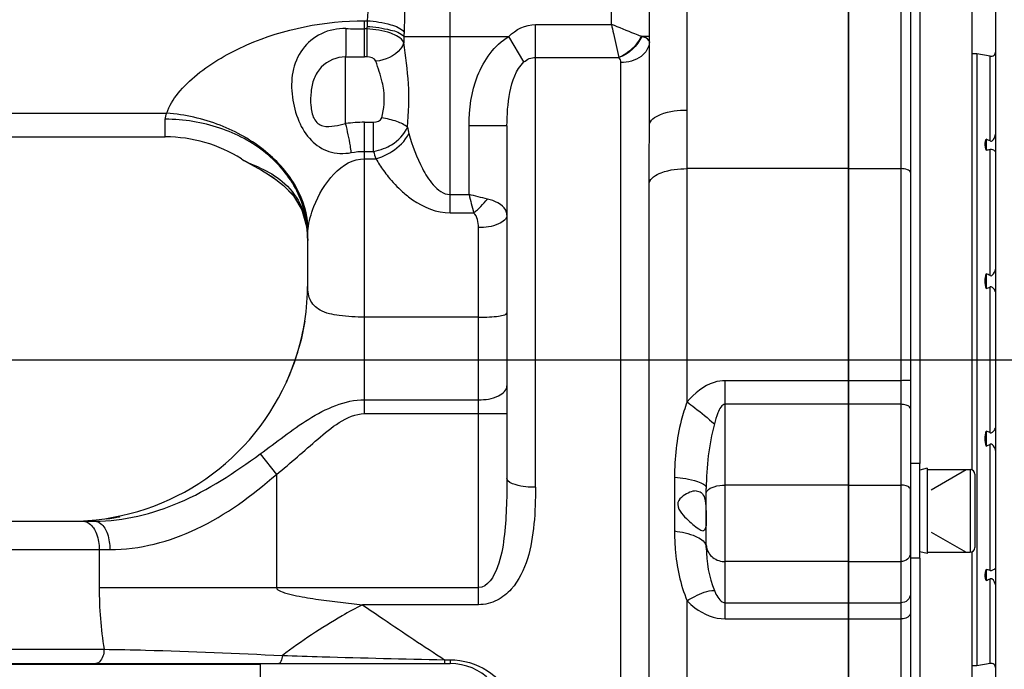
# Model space of a CAD drawing. Header units: millimetres. Extents: x 0 to 11890, y 0 to 8410.
# Tile 82 of 137: x 8356 to 8460, y 2040 to 2108. Entities that reach past the tile are written whole.
import ezdxf

# ---------------------------------------------------------------- set-up
doc = ezdxf.new("R2010")
doc.units = ezdxf.units.MM
doc.header["$LTSCALE"] = 653.95
doc.linetypes.add('CENTER', pattern=[0.6, 0.375, -0.075, 0.075, -0.075])
doc.layers.get('0').update_dxf_attribs({"linetype": 'CONTINUOUS'})
for name, color, linetype in [('204102000001_DXF_AXIS', 7, 'CONTINUOUS'), ('304102000014DXF_CONTINUOUS_LINE', 7, 'CONTINUOUS'), ('304102000015DXF_CONTINUOUS_LINE', 7, 'CONTINUOUS'), ('304104000081DXF_CONTINUOUS_LINE', 7, 'CONTINUOUS'), ('304302000001DXF_CONTINUOUS_LINE', 7, 'CONTINUOUS'), ('501023000061DXF_CONTINUOUS_LINE', 7, 'CONTINUOUS'), ('501023000065DXF_CONTINUOUS_LINE', 7, 'CONTINUOUS'), ('504001000006DXF_CONTINUOUS_LINE', 7, 'CONTINUOUS'), ('604006000002DXF_CONTINUOUS_LINE', 7, 'CONTINUOUS'), ('ZUIDAYUNDONGFANWEIDXF_DIMENSION', 7, 'CONTINUOUS')]:
    doc.layers.add(name, color=color, linetype=linetype)
doc.styles.get("Standard").update_dxf_attribs({"font": 'txt', "width": 0.7})
doc.dimstyles.new('DIMSTYLE_12', dxfattribs={"dimtxt": 120, "dimasz": 60, "dimexe": 1, "dimexo": 0, "dimtad": 1, "dimdec": 0, "dimdsep": 46, "dimtxsty": 'Standard', "dimblk": '_FILLED', "dimblk1": '_FILLED', "dimblk2": '_FILLED', "dimcen": 0.09, "dimclrt": 5, "dimazin": 2, "dimtp": 2, "dimtm": 2, "dimtfac": 1, "dimtdec": 0, "dimtofl": 0, "dimtmove": 0, "dimatfit": 3, "dimldrblk": '_FILLED', "dimfxl": 0, "dimtolj": 1, "dimarcsym": 0})

# ---------------------------------------------------------------- blocks, each defined once
blk = doc.blocks.new('_FILLED')
at = {"color": 0, "linetype": 'ByBlock'}
blk.add_solid([(0, 0), (-1, 0.1667), (-1, -0.1667)], dxfattribs=at)
blk = doc.blocks.new('*D21')
at = {"layer": 'ZUIDAYUNDONGFANWEIDXF_DIMENSION', "color": 2, "linetype": 'Continuous'}
for p, q in [((7101.47, 2072.36), (9596.57, 2711.23)), ((9052.85, 2572.01), (7101.47, 2072.36)), ((9052.85, 2572.01), (9052.85, 2572.01))]:
    blk.add_line(p, q, dxfattribs=at)
at = {"layer": 'ZUIDAYUNDONGFANWEIDXF_DIMENSION', "color": 2, "linetype": 'Continuous', "xscale": 60, "yscale": 60, "zscale": 60, "rotation": 194.361527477}
blk.add_blockref('_FILLED', (9052.85, 2572.01), dxfattribs=at)

msp = doc.modelspace()

# ---------------------------------------------------------------- linework, layer by layer
at = {"layer": '204102000001_DXF_AXIS', "color": 7, "linetype": 'CENTER'}
msp.add_line((7101.466, 2072.359), (8505.374, 2072.359), dxfattribs=at)
at = {"layer": '304102000014DXF_CONTINUOUS_LINE', "color": 7, "linetype": 'Continuous'}
for p, q in [((8443.466, 2022.86), (8443.466, 2137.859)), ((8449.966, 2136.859), (8449.966, 2023.86)), ((8456.466, 2060.757), (8456.466, 2116.859)), ((8456.466, 2027.859), (8456.466, 2052.133))]:
    msp.add_line(p, q, dxfattribs=at)
at = {"layer": '304102000014DXF_CONTINUOUS_LINE', "color": 9, "linetype": 'Continuous'}
for p, q in [((8448.966, 2137.859), (8448.966, 2022.859)), ((8450.966, 2116.859), (8450.966, 2061.445)), ((8443.466, 2092.511), (8448.966, 2092.511)), ((8448.966, 2070.166), (8443.466, 2070.166)), ((8448.966, 2067.675), (8443.466, 2067.675)), ((8443.466, 2059.169), (8448.966, 2059.169)), ((8443.466, 2051.099), (8448.966, 2051.099)), ((8450.966, 2051.445), (8450.966, 2027.859)), ((8443.466, 2046.765), (8448.966, 2046.765)), ((8443.466, 2045.067), (8448.966, 2045.067))]:
    msp.add_line(p, q, dxfattribs=at)
for points, knots in [([(8449.966, 2092.104), (8449.966, 2092.241), (8449.551, 2092.49), (8449.205, 2092.511), (8448.966, 2092.511)], [0, 0, 0, 0, 0.3641674, 1, 1, 1, 1]), ([(8449.966, 2070.211), (8449.966, 2070.185), (8449.811, 2070.207), (8449.655, 2070.166), (8449.322, 2070.173), (8449.093, 2070.166), (8448.966, 2070.166)], [0, 0, 0, 0, 0.077802, 0.2945314, 0.6182111, 1, 1, 1, 1]), ([(8449.966, 2067.221), (8449.966, 2067.284), (8449.857, 2067.48), (8449.477, 2067.632), (8449.153, 2067.675), (8448.966, 2067.675)], [0, 0, 0, 0, 0.1619435, 0.5212365, 1, 1, 1, 1]), ([(8449.966, 2058.715), (8449.966, 2058.778), (8449.857, 2058.974), (8449.477, 2059.126), (8449.153, 2059.169), (8448.966, 2059.169)], [0, 0, 0, 0, 0.1619435, 0.5212365, 1, 1, 1, 1]), ([(8449.966, 2051.99), (8449.966, 2051.758), (8449.724, 2051.264), (8449.217, 2051.099), (8448.966, 2051.099)], [0, 0, 0, 0, 0.4796581, 1, 1, 1, 1]), ([(8449.966, 2047.656), (8449.966, 2047.424), (8449.724, 2046.93), (8449.217, 2046.765), (8448.966, 2046.765)], [0, 0, 0, 0, 0.4796581, 1, 1, 1, 1]), ([(8449.966, 2045.618), (8449.966, 2045.543), (8449.79, 2045.147), (8449.294, 2045.067), (8448.966, 2045.067)], [0, 0, 0, 0, 0.1855703, 1, 1, 1, 1])]:
    msp.add_open_spline(points, degree=3, knots=knots, dxfattribs=at)
at = {"layer": '304102000015DXF_CONTINUOUS_LINE', "color": 7, "linetype": 'Continuous'}
for p, q in [((8443.466, 2137.859), (8443.466, 2022.86)), ((8422.466, 2097.061), (8422.466, 2110.296)), ((8407.466, 2097.012), (8407.466, 2059.869)), ((8302.466, 2095.859), (8371.466, 2095.859)), ((8379.502, 2093.525), (8380.597, 2092.897)), ((8382.248, 2091.948), (8383.217, 2091.291)), ((8384.484, 2090.165), (8384.818, 2089.845)), ((8384.818, 2089.845), (8385.764, 2088.364)), ((8386.354, 2086.398), (8386.466, 2084.951)), ((8386.417, 2085.49), (8386.466, 2084.929)), ((8386.466, 2080.359), (8386.466, 2085.495)), ((8384.237, 2070.042), (8384.216, 2069.996)), ((8428.466, 2052.601), (8428.466, 2058.81)), ((8292.452, 2055.359), (8364.035, 2055.359)), ((8365.909, 2055.702), (8366.188, 2055.749)), ((8366.593, 2055.813), (8366.654, 2055.816)), ((8288.466, 2040.359), (8401.466, 2040.359))]:
    msp.add_line(p, q, dxfattribs=at)
at = {"layer": '304102000015DXF_CONTINUOUS_LINE', "color": 9, "linetype": 'Continuous'}
for p, q in [((8401.466, 2087.851), (8401.466, 2119.611)), ((8418.466, 2107.705), (8418.466, 2119.611)), ((8426.466, 2098.689), (8426.466, 2111.924)), ((8392.466, 2108.1), (8392.748, 2108.1)), ((8392.466, 2104.277), (8392.466, 2108.1)), ((8392.704, 2107.235), (8392.466, 2107.235)), ((8392.704, 2107.235), (8392.704, 2104.277)), ((8410.466, 2107.705), (8418.466, 2107.705)), ((8410.466, 2058.933), (8410.466, 2107.705)), ((8396.605, 2106.436), (8407.643, 2106.436)), ((8409.256, 2103.749), (8407.643, 2106.436)), ((8421.663, 2106.436), (8421.595, 2106.462)), ((8422.466, 2106.436), (8421.663, 2106.436)), ((8390.466, 2097.258), (8390.466, 2104.28)), ((8392.704, 2104.277), (8392.466, 2104.277)), ((8410.466, 2104.233), (8419.248, 2104.233)), ((8419.265, 2104.214), (8419.248, 2104.233)), ((8419.466, 2029.359), (8419.466, 2103.687)), ((8302.466, 2098.359), (8371.624, 2098.359)), ((8371.466, 2095.859), (8371.466, 2097.713)), ((8392.466, 2097.397), (8393.403, 2097.397)), ((8392.466, 2066.689), (8392.466, 2097.397)), ((8393.403, 2094.333), (8393.403, 2097.397)), ((8407.466, 2097.012), (8403.466, 2097.012)), ((8403.466, 2089.788), (8403.466, 2097.012)), ((8392.466, 2094.333), (8393.403, 2094.333)), ((8379.492, 2093.532), (8379.513, 2093.518)), ((8392.466, 2093.556), (8393.654, 2093.556)), ((8443.466, 2092.511), (8426.448, 2092.511)), ((8426.448, 2067.925), (8426.448, 2092.511)), ((8422.458, 2026.574), (8422.458, 2090.999)), ((8401.466, 2089.788), (8403.466, 2089.788)), ((8401.466, 2087.851), (8403.95, 2087.851)), ((8404.466, 2046.559), (8404.466, 2086.299)), ((8404.466, 2076.851), (8392.466, 2076.851)), ((8443.466, 2070.166), (8430.466, 2070.166)), ((8430.466, 2045.067), (8430.466, 2070.166)), ((8392.466, 2068.153), (8404.466, 2068.153)), ((8443.466, 2067.675), (8430.466, 2067.675)), ((8392.466, 2066.689), (8407.466, 2066.689)), ((8381.46, 2062.445), (8383.18, 2060.295)), ((8383.18, 2060.295), (8383.18, 2048.359)), ((8425.122, 2059.994), (8425.122, 2054.328)), ((8443.466, 2059.169), (8430.466, 2059.169)), ((8289.612, 2052.359), (8365.63, 2052.359)), ((8364.494, 2052.359), (8364.494, 2048.359)), ((8443.466, 2051.099), (8430.466, 2051.099)), ((8364.494, 2048.359), (8404.466, 2048.359)), ((8426.448, 2022.859), (8426.448, 2046.969)), ((8404.466, 2046.559), (8392.23, 2046.559)), ((8430.466, 2046.765), (8443.466, 2046.765)), ((8430.466, 2045.067), (8443.466, 2045.067)), ((8286.966, 2041.859), (8365.004, 2041.859)), ((8400.887, 2040.757), (8401.466, 2040.757)), ((8400.887, 2040.757), (8400.887, 2040.359)), ((8401.466, 2040.757), (8401.466, 2040.359))]:
    msp.add_line(p, q, dxfattribs=at)
at = {"layer": '304102000015DXF_CONTINUOUS_LINE', "color": 7, "linetype": 'Continuous'}
for points in [[(8379.512, 2093.519), (8380.423, 2092.993), (8381.608, 2092.341), (8382.796, 2091.613), (8383.931, 2090.748), (8384.981, 2089.643), (8385.848, 2088.177), (8386.354, 2086.398)], [(8385.764, 2088.364), (8386.32, 2086.598), (8386.33, 2086.483)], [(8386.156, 2076.437), (8385.763, 2074.457), (8385.049, 2072.053), (8384.238, 2070.042)]]:
    msp.add_lwpolyline(points, dxfattribs=at)
at = {"layer": '304102000015DXF_CONTINUOUS_LINE', "color": 9, "linetype": 'Continuous'}
for centre, radius, start, end in [((8392.476, 2164.811), 57.576, 268.01764, 269.98959), ((8449.964, 2104.693), 57.316, 177.18544, 177.45834), ((8455.862, 2104.24), 59.298, 177.87694, 178.47171), ((8462.629, 2104.325), 66.057, 177.76104, 178.16822), ((8392.469, 2733.584), 629.307, 269.817637, 269.999727), ((8392.475, 2082.755), 14.641, 90.03659, 97.88813), ((8392.545, 2099.599), 5.335, 279.25446, 291.14192), ((8391.944, 2099.55), 6.233, 285.92102, 293.93029), ((8405.539, 2100.339), 13.684, 209.71621, 215.94181), ((8406.249, 2100.833), 14.55, 215.87486, 219.07398), ((8399.181, 2094.072), 7.838, 307.47224, 322.52779), ((8375.489, 2084.933), 10.977, 0.09355, 2.96061), ((8361.374, 2080.387), 25.095, 335.65497, 350.94625), ((8430.06, 2052.882), 1.595, 180.0376, 189.94989), ((8406.717, 2048.401), 42.222, 180.05695, 188.91338)]:
    msp.add_arc(centre, radius, start, end, dxfattribs=at)
at = {"layer": '304102000015DXF_CONTINUOUS_LINE', "color": 7, "linetype": 'Continuous'}
for centre, radius, start, end in [((8371.466, 2080.859), 15, 57.65134, 90), ((8361.466, 2080.359), 25, 350.9711, 360), ((8361.466, 2080.359), 25, 270, 335.51102), ((8401.466, 2034.359), 6, 0, 90)]:
    msp.add_arc(centre, radius, start, end, dxfattribs=at)
at = {"layer": '304102000015DXF_CONTINUOUS_LINE', "color": 9, "linetype": 'Continuous'}
for points, knots in [([(8392.466, 2115.854), (8392.466, 2114.544), (8392.842, 2111.974), (8392.859, 2109.373), (8392.748, 2108.1)], [0, 0, 0, 0, 0.5062296, 1, 1, 1, 1]), ([(8396.466, 2116.035), (8396.466, 2114.521), (8396.702, 2111.482), (8396.68, 2108.434), (8396.622, 2106.905)], [0, 0, 0, 0, 0.4974994, 1, 1, 1, 1]), ([(8371.624, 2098.359), (8371.862, 2099.127), (8372.824, 2100.637), (8375.578, 2103.237), (8381.894, 2106.848), (8388.248, 2108.1), (8392.466, 2108.1)], [0, 0, 0, 0, 0.1005564, 0.2175777, 0.4724538, 1, 1, 1, 1]), ([(8392.748, 2108.1), (8393.579, 2108.045), (8394.888, 2107.819), (8396.298, 2107.332), (8396.622, 2106.905)], [0, 0, 0, 0, 0.6083275, 1, 1, 1, 1]), ([(8390.484, 2107.269), (8389.608, 2107.299), (8387.824, 2106.935), (8385.733, 2105.207), (8384.723, 2102.702), (8384.743, 2100.043), (8385.395, 2097.54), (8386.663, 2095.429), (8388.685, 2094.09), (8390.285, 2094.056), (8391.064, 2094.202)], [0, 0, 0, 0, 0.1311339, 0.2604874, 0.3896793, 0.5211649, 0.6520296, 0.773216, 0.8813698, 1, 1, 1, 1]), ([(8390.484, 2107.269), (8390.484, 2106.999), (8390.479, 2106.003), (8390.473, 2105.007), (8390.466, 2104.28)], [0, 0, 0, 0, 0.2705647, 1, 1, 1, 1]), ([(8396.586, 2105.821), (8396.325, 2106.312), (8394.908, 2106.983), (8393.555, 2107.201), (8392.704, 2107.235)], [0, 0, 0, 0, 0.3951266, 1, 1, 1, 1]), ([(8392.717, 2107.507), (8393.553, 2107.455), (8394.848, 2107.242), (8396.275, 2106.839), (8396.605, 2106.436)], [0, 0, 0, 0, 0.6165535, 1, 1, 1, 1]), ([(8418.462, 2107.705), (8418.542, 2107.388), (8418.803, 2106.23), (8419.063, 2105.072), (8419.248, 2104.233)], [0, 0, 0, 0, 0.2753188, 1, 1, 1, 1]), ([(8421.595, 2106.462), (8421.378, 2106.54), (8420.332, 2106.952), (8419.292, 2107.373), (8418.466, 2107.71)], [0, 0, 0, 0, 0.2059201, 1, 1, 1, 1]), ([(8403.466, 2097.012), (8403.466, 2098.795), (8403.932, 2102.364), (8406.132, 2105.53), (8407.643, 2106.436)], [0, 0, 0, 0, 0.5028584, 1, 1, 1, 1]), ([(8422.466, 2105.882), (8422.466, 2105.935), (8422.32, 2106.263), (8421.935, 2106.354), (8421.663, 2106.436)], [0, 0, 0, 0, 0.1564076, 1, 1, 1, 1]), ([(8396.586, 2105.821), (8396.525, 2105.57), (8395.926, 2104.463), (8394.614, 2103.94), (8393.658, 2103.834)], [0, 0, 0, 0, 0.211686, 1, 1, 1, 1]), ([(8396.966, 2096.872), (8397.128, 2098.392), (8397.232, 2101.404), (8396.765, 2104.368), (8396.586, 2105.821)], [0, 0, 0, 0, 0.5107135, 1, 1, 1, 1]), ([(8422.466, 2105.882), (8422.466, 2105.289), (8421.594, 2103.999), (8420.204, 2103.696), (8419.466, 2103.696)], [0, 0, 0, 0, 0.4452075, 1, 1, 1, 1]), ([(8390.466, 2104.28), (8389.536, 2104.285), (8388.052, 2103.666), (8387.061, 2102.021), (8386.77, 2100.602), (8386.757, 2099.177), (8386.951, 2097.991), (8387.49, 2097.246), (8388.266, 2096.884), (8388.899, 2096.951), (8389.304, 2097.015)], [0, 0, 0, 0, 0.2541057, 0.3835257, 0.5139725, 0.6447299, 0.7739899, 0.8336727, 0.8879121, 1, 1, 1, 1]), ([(8394.476, 2100.787), (8394.439, 2101.07), (8394.246, 2102.108), (8393.876, 2103.098), (8393.658, 2103.834)], [0, 0, 0, 0, 0.2708922, 1, 1, 1, 1]), ([(8407.466, 2097.012), (8407.466, 2098.194), (8407.614, 2100.506), (8408.388, 2102.953), (8409.256, 2103.749)], [0, 0, 0, 0, 0.5011016, 1, 1, 1, 1]), ([(8386.511, 2086.16), (8386.467, 2087.659), (8385.498, 2090.829), (8382.084, 2094.655), (8377.272, 2097.361), (8373.54, 2098.205), (8371.624, 2098.359)], [0, 0, 0, 0, 0.2160904, 0.4572676, 0.7228837, 1, 1, 1, 1]), ([(8396.966, 2096.871), (8396.658, 2097.148), (8395.749, 2097.555), (8394.813, 2097.785), (8394.267, 2097.867)], [0, 0, 0, 0, 0.4287363, 1, 1, 1, 1]), ([(8422.466, 2097.061), (8422.466, 2097.608), (8424.124, 2098.603), (8425.51, 2098.689), (8426.466, 2098.689)], [0, 0, 0, 0, 0.3641674, 1, 1, 1, 1]), ([(8386.466, 2085.495), (8386.466, 2087.099), (8385.616, 2090.456), (8382.173, 2094.493), (8377.219, 2097.114), (8373.404, 2097.713), (8371.466, 2097.713)], [0, 0, 0, 0, 0.2260212, 0.4667736, 0.7269391, 1, 1, 1, 1]), ([(8391.064, 2094.202), (8391.034, 2094.437), (8390.877, 2095.464), (8390.664, 2096.482), (8390.466, 2097.258)], [0, 0, 0, 0, 0.2288229, 1, 1, 1, 1]), ([(8394.469, 2094.623), (8394.759, 2094.735), (8395.777, 2095.232), (8396.649, 2096.109), (8396.966, 2096.871)], [0, 0, 0, 0, 0.2731731, 1, 1, 1, 1]), ([(8394.473, 2093.853), (8394.767, 2093.983), (8395.816, 2094.545), (8396.744, 2095.422), (8397.126, 2096.205)], [0, 0, 0, 0, 0.2698406, 1, 1, 1, 1]), ([(8397.126, 2096.205), (8397.483, 2094.935), (8398.213, 2093.029), (8399.553, 2090.764), (8400.783, 2089.788), (8401.466, 2089.788)], [0, 0, 0, 0, 0.4915789, 0.7456321, 1, 1, 1, 1]), ([(8379.512, 2093.519), (8380.132, 2093.133), (8381.668, 2092.567), (8383.96, 2091.247), (8385.928, 2088.812), (8386.391, 2086.646), (8386.451, 2085.5)], [0, 0, 0, 0, 0.1941171, 0.4323201, 0.6951864, 1, 1, 1, 1]), ([(8386.511, 2086.16), (8386.608, 2086.968), (8387.406, 2090.028), (8390.019, 2093.556), (8392.466, 2093.556)], [0, 0, 0, 0, 0.2495697, 1, 1, 1, 1]), ([(8422.458, 2090.999), (8422.554, 2091.544), (8424.151, 2092.384), (8425.528, 2092.511), (8426.448, 2092.511)], [0, 0, 0, 0, 0.3755385, 1, 1, 1, 1]), ([(8396.454, 2090.081), (8396.788, 2089.781), (8398.216, 2088.623), (8400.067, 2087.851), (8401.466, 2087.851)], [0, 0, 0, 0, 0.2431408, 1, 1, 1, 1]), ([(8407.466, 2087.616), (8407.466, 2087.793), (8407.195, 2088.732), (8406.132, 2089.116), (8405.402, 2089.304)], [0, 0, 0, 0, 0.1900283, 1, 1, 1, 1]), ([(8407.466, 2087.616), (8407.466, 2087.19), (8406.26, 2086.382), (8405.184, 2086.308), (8404.466, 2086.308)], [0, 0, 0, 0, 0.3717573, 1, 1, 1, 1]), ([(8392.466, 2076.851), (8391.575, 2076.851), (8389.992, 2076.958), (8387.865, 2077.342), (8386.501, 2078.683), (8386.466, 2079.809), (8386.466, 2080.359)], [0, 0, 0, 0, 0.3352745, 0.600666, 0.7928496, 1, 1, 1, 1]), ([(8404.466, 2076.851), (8404.849, 2076.851), (8405.545, 2076.868), (8406.516, 2076.951), (8407.059, 2077.052), (8407.466, 2077.179), (8407.466, 2077.272)], [0, 0, 0, 0, 0.3741258, 0.6925136, 0.9089518, 1, 1, 1, 1]), ([(8430.466, 2070.166), (8430.071, 2070.166), (8428.497, 2069.913), (8427.201, 2068.823), (8426.448, 2067.925)], [0, 0, 0, 0, 0.2520552, 1, 1, 1, 1]), ([(8404.466, 2068.153), (8405.187, 2068.153), (8406.326, 2068.252), (8407.466, 2069.165), (8407.466, 2069.618)], [0, 0, 0, 0, 0.6144122, 1, 1, 1, 1]), ([(8381.46, 2062.445), (8383.16, 2063.677), (8386.342, 2066.293), (8390.388, 2068.153), (8392.466, 2068.153)], [0, 0, 0, 0, 0.5025869, 1, 1, 1, 1]), ([(8426.448, 2067.925), (8426.21, 2067.286), (8425.401, 2064.717), (8425.122, 2062.001), (8425.122, 2059.994)], [0, 0, 0, 0, 0.2534345, 1, 1, 1, 1]), ([(8426.448, 2067.925), (8426.714, 2067.723), (8427.688, 2066.976), (8428.645, 2066.206), (8429.318, 2065.618)], [0, 0, 0, 0, 0.2723008, 1, 1, 1, 1]), ([(8430.466, 2067.675), (8430.07, 2067.675), (8429.636, 2066.685), (8429.421, 2066.01), (8429.318, 2065.618)], [0, 0, 0, 0, 0.4938887, 1, 1, 1, 1]), ([(8383.18, 2060.295), (8384.67, 2061.487), (8386.806, 2063.412), (8389.688, 2065.844), (8391.524, 2066.689), (8392.466, 2066.689)], [0, 0, 0, 0, 0.501684, 0.7523733, 1, 1, 1, 1]), ([(8364.035, 2055.359), (8367.074, 2055.359), (8373.46, 2056.935), (8378.777, 2060.5), (8381.46, 2062.445)], [0, 0, 0, 0, 0.478351, 1, 1, 1, 1]), ([(8365.63, 2052.359), (8368.761, 2052.359), (8375.319, 2054.122), (8380.621, 2058.062), (8383.18, 2060.295)], [0, 0, 0, 0, 0.4795532, 1, 1, 1, 1]), ([(8407.466, 2059.869), (8407.466, 2057.766), (8407.347, 2054.513), (8406.725, 2050.715), (8405.453, 2048.36), (8404.466, 2048.359)], [0, 0, 0, 0, 0.5101707, 0.7606657, 1, 1, 1, 1]), ([(8410.466, 2058.933), (8409.753, 2058.933), (8408.836, 2058.99), (8407.466, 2059.503), (8407.466, 2059.869)], [0, 0, 0, 0, 0.6602891, 1, 1, 1, 1]), ([(8425.122, 2059.994), (8425.941, 2059.922), (8426.958, 2059.796), (8428.466, 2059.201), (8428.466, 2058.81)], [0, 0, 0, 0, 0.6777985, 1, 1, 1, 1]), ([(8410.466, 2058.933), (8410.466, 2057.642), (8410.391, 2055.106), (8409.802, 2051.407), (8408.453, 2048.516), (8406.463, 2046.893), (8405.139, 2046.559), (8404.466, 2046.559)], [0, 0, 0, 0, 0.2558776, 0.5018231, 0.7412642, 0.8664836, 1, 1, 1, 1]), ([(8428.564, 2058.542), (8428.73, 2058.774), (8429.398, 2059.087), (8430.07, 2059.169), (8430.466, 2059.169)], [0, 0, 0, 0, 0.418932, 1, 1, 1, 1]), ([(8362.796, 2055.359), (8363.025, 2055.359), (8363.7, 2055.082), (8364.34, 2053.933), (8364.494, 2052.923), (8364.494, 2052.359)], [0, 0, 0, 0, 0.1851073, 0.5457168, 1, 1, 1, 1]), ([(8364.035, 2055.359), (8364.252, 2055.359), (8364.902, 2055.069), (8365.485, 2053.919), (8365.63, 2052.922), (8365.63, 2052.359)], [0, 0, 0, 0, 0.1782818, 0.5383099, 1, 1, 1, 1]), ([(8425.122, 2054.328), (8425.882, 2054.23), (8427.052, 2053.992), (8428.262, 2053.284), (8428.422, 2052.841)], [0, 0, 0, 0, 0.6192703, 1, 1, 1, 1]), ([(8425.122, 2054.328), (8425.122, 2053.69), (8425.214, 2051.195), (8425.709, 2048.679), (8426.448, 2046.969)], [0, 0, 0, 0, 0.254916, 1, 1, 1, 1]), ([(8428.422, 2052.841), (8428.436, 2052.802), (8428.458, 2052.723), (8428.466, 2052.641), (8428.466, 2052.601)], [0, 0, 0, 0, 0.5073123, 1, 1, 1, 1]), ([(8428.49, 2052.607), (8428.563, 2052.188), (8429.097, 2051.371), (8430.009, 2051.099), (8430.466, 2051.099)], [0, 0, 0, 0, 0.4818289, 1, 1, 1, 1]), ([(8383.18, 2048.359), (8383.18, 2048.164), (8383.646, 2047.947), (8384.323, 2047.715), (8385.3, 2047.492), (8386.439, 2047.286), (8387.981, 2047.051), (8389.909, 2046.806), (8391.456, 2046.638), (8392.23, 2046.559)], [0, 0, 0, 0, 0.0627312, 0.1242617, 0.2495186, 0.3746527, 0.4997701, 0.7499307, 1, 1, 1, 1]), ([(8426.448, 2046.969), (8426.705, 2047.136), (8427.586, 2047.651), (8428.596, 2048.065), (8429.318, 2048.052)], [0, 0, 0, 0, 0.2988099, 1, 1, 1, 1]), ([(8429.318, 2048.052), (8429.37, 2047.927), (8429.601, 2047.419), (8430.018, 2046.765), (8430.466, 2046.765)], [0, 0, 0, 0, 0.2315206, 1, 1, 1, 1]), ([(8426.448, 2046.969), (8426.704, 2046.706), (8427.81, 2045.699), (8429.331, 2045.067), (8430.466, 2045.067)], [0, 0, 0, 0, 0.2442844, 1, 1, 1, 1]), ([(8392.23, 2046.559), (8391.508, 2046.182), (8388.591, 2044.572), (8385.811, 2042.717), (8383.8, 2041.203)], [0, 0, 0, 0, 0.2444275, 1, 1, 1, 1]), ([(8392.23, 2046.559), (8392.961, 2046.054), (8395.827, 2044.09), (8398.722, 2042.17), (8400.887, 2040.757)], [0, 0, 0, 0, 0.2559086, 1, 1, 1, 1]), ([(8365.004, 2041.859), (8365.004, 2041.667), (8364.961, 2041.1), (8364.547, 2040.359), (8364.14, 2040.359)], [0, 0, 0, 0, 0.320848, 1, 1, 1, 1]), ([(8365.004, 2041.859), (8366.467, 2041.835), (8372.735, 2041.716), (8378.999, 2041.434), (8383.8, 2041.203)], [0, 0, 0, 0, 0.2333663, 1, 1, 1, 1]), ([(8383.8, 2041.203), (8383.771, 2040.993), (8383.728, 2040.711), (8383.524, 2040.359), (8383.417, 2040.359)], [0, 0, 0, 0, 0.6641519, 1, 1, 1, 1]), ([(8383.8, 2041.203), (8385.197, 2041.161), (8390.892, 2040.991), (8396.588, 2040.843), (8400.887, 2040.757)], [0, 0, 0, 0, 0.2452664, 1, 1, 1, 1]), ([(8401.466, 2040.757), (8402.84, 2040.757), (8405.356, 2040.003), (8408.202, 2037.121), (8408.966, 2034.478), (8408.966, 2032.986)], [0, 0, 0, 0, 0.3479389, 0.6224244, 1, 1, 1, 1])]:
    msp.add_open_spline(points, degree=3, knots=knots, dxfattribs=at)
for points in [[(8392.748, 2108.1), (8392.737, 2107.902), (8392.726, 2107.704), (8392.718, 2107.506)], [(8407.643, 2106.436), (8408.372, 2107.166), (8409.434, 2107.705), (8410.466, 2107.705)], [(8421.595, 2106.462), (8421.161, 2105.474), (8420.251, 2104.631), (8419.248, 2104.233)], [(8421.663, 2106.436), (8421.228, 2105.437), (8420.286, 2104.596), (8419.265, 2104.214)], [(8393.658, 2103.834), (8393.558, 2104.17), (8393.055, 2104.277), (8392.704, 2104.277)], [(8409.256, 2103.749), (8409.576, 2104.042), (8410.031, 2104.233), (8410.466, 2104.233)], [(8419.466, 2103.687), (8419.466, 2103.875), (8419.39, 2104.073), (8419.265, 2104.214)], [(8394.267, 2097.867), (8394.509, 2098.813), (8394.602, 2099.819), (8394.476, 2100.787)], [(8371.466, 2097.713), (8371.466, 2097.935), (8371.531, 2098.158), (8371.624, 2098.359)], [(8393.403, 2097.397), (8393.731, 2097.397), (8394.186, 2097.55), (8394.267, 2097.867)], [(8426.448, 2092.511), (8426.448, 2094.571), (8426.466, 2096.63), (8426.466, 2098.689)], [(8389.304, 2097.015), (8389.695, 2097.076), (8390.081, 2097.165), (8390.466, 2097.258)], [(8396.966, 2096.872), (8397.012, 2096.648), (8397.064, 2096.425), (8397.126, 2096.205)], [(8422.458, 2090.999), (8422.458, 2093.02), (8422.466, 2095.04), (8422.466, 2097.061)], [(8391.064, 2094.202), (8391.526, 2094.287), (8391.997, 2094.333), (8392.466, 2094.333)], [(8393.403, 2094.333), (8393.476, 2094.071), (8393.559, 2093.811), (8393.654, 2093.556)], [(8394.954, 2091.662), (8395.412, 2091.099), (8395.913, 2090.566), (8396.454, 2090.081)], [(8403.465, 2089.788), (8403.629, 2089.143), (8403.788, 2088.497), (8403.95, 2087.851)], [(8405.402, 2089.304), (8404.757, 2089.465), (8404.111, 2089.624), (8403.466, 2089.788)], [(8404.466, 2086.299), (8404.466, 2086.844), (8404.352, 2087.483), (8403.95, 2087.851)], [(8386.466, 2085.495), (8386.466, 2085.717), (8386.484, 2085.939), (8386.511, 2086.16)], [(8429.318, 2065.618), (8428.735, 2063.407), (8428.466, 2061.097), (8428.466, 2058.81)], [(8428.466, 2058.261), (8428.466, 2058.36), (8428.506, 2058.461), (8428.564, 2058.542)], [(8428.466, 2052.601), (8428.466, 2051.058), (8428.724, 2049.476), (8429.318, 2048.052)]]:
    msp.add_open_spline(points, degree=3, dxfattribs=at)
at = {"layer": '304102000015DXF_CONTINUOUS_LINE', "color": 7, "linetype": 'Continuous'}
for points, knots in [([(8427.388, 2058.545), (8427.162, 2058.545), (8426.671, 2058.415), (8426.004, 2058.041), (8425.293, 2057.357), (8425.661, 2056.321), (8426.343, 2055.664), (8427.012, 2055.036), (8427.578, 2054.596), (8427.963, 2054.345), (8428.129, 2054.345)], [0, 0, 0, 0, 0.1039692, 0.2258265, 0.3597385, 0.5070148, 0.6609838, 0.8042885, 0.9237859, 1, 1, 1, 1]), ([(8427.388, 2058.545), (8427.58, 2058.545), (8428.024, 2058.419), (8428.218, 2058.004), (8428.282, 2057.789)], [0, 0, 0, 0, 0.4613413, 1, 1, 1, 1]), ([(8428.282, 2057.789), (8428.498, 2057.071), (8428.384, 2055.95), (8428.507, 2054.865), (8428.266, 2054.345), (8428.129, 2054.345)], [0, 0, 0, 0, 0.6345672, 0.8840651, 1, 1, 1, 1]), ([(8365.433, 2055.603), (8365.401, 2055.6), (8365.388, 2055.602), (8365.302, 2055.59), (8365.31, 2055.596)], [0, 0, 0, 0, 0.774076, 1, 1, 1, 1]), ([(8365.31, 2055.596), (8365.358, 2055.635), (8365.584, 2055.618), (8365.771, 2055.679), (8365.909, 2055.702)], [0, 0, 0, 0, 0.3080506, 1, 1, 1, 1]), ([(8366.651, 2055.816), (8366.684, 2055.791), (8366.366, 2055.771), (8366.14, 2055.675), (8365.688, 2055.629), (8365.433, 2055.603)], [0, 0, 0, 0, 0.1013081, 0.3785265, 1, 1, 1, 1]), ([(8366.188, 2055.749), (8366.299, 2055.768), (8366.434, 2055.791), (8366.569, 2055.81), (8366.593, 2055.813)], [0, 0, 0, 0, 0.8237325, 1, 1, 1, 1])]:
    msp.add_open_spline(points, degree=3, knots=knots, dxfattribs=at)
at = {"layer": '304104000081DXF_CONTINUOUS_LINE', "color": 7, "linetype": 'Continuous'}
for p, q in [((8458.966, 2034.859), (8458.966, 2109.859)), ((8456.966, 2104.609), (8456.466, 2104.609)), ((8458.379, 2104.36), (8456.966, 2104.609)), ((8456.966, 2104.609), (8456.966, 2040.109)), ((8457.966, 2095.606), (8457.966, 2094.457)), ((8457.966, 2081.442), (8457.966, 2079.874)), ((8457.966, 2064.845), (8457.966, 2063.276)), ((8457.966, 2050.261), (8457.966, 2049.113)), ((8456.966, 2040.109), (8456.466, 2040.109)), ((8458.379, 2040.359), (8456.966, 2040.109))]:
    msp.add_line(p, q, dxfattribs=at)
at = {"layer": '304104000081DXF_CONTINUOUS_LINE', "color": 9, "linetype": 'Continuous'}
for p, q in [((8458.379, 2095.424), (8458.379, 2104.36)), ((8458.379, 2081.243), (8458.379, 2094.542)), ((8458.379, 2064.681), (8458.379, 2080.038)), ((8458.379, 2050.177), (8458.379, 2063.476)), ((8458.379, 2040.359), (8458.379, 2049.295))]:
    msp.add_line(p, q, dxfattribs=at)
at = {"layer": '304104000081DXF_CONTINUOUS_LINE', "color": 7, "linetype": 'Continuous'}
for centre, start, end in [((8458.466, 2104.853), 260, 360), ((8458.466, 2039.866), 0, 100)]:
    msp.add_arc(centre, 0.5, start, end, dxfattribs=at)
for points, knots in [([(8458.379, 2095.424), (8458.464, 2095.382), (8458.744, 2095.513), (8458.887, 2095.879), (8458.966, 2096.173), (8458.966, 2096.324)], [0, 0, 0, 0, 0.2424515, 0.615186, 1, 1, 1, 1]), ([(8457.966, 2094.457), (8457.93, 2094.555), (8457.815, 2094.927), (8457.856, 2095.344), (8457.966, 2095.606)], [0, 0, 0, 0, 0.2680964, 1, 1, 1, 1]), ([(8458.966, 2094.302), (8458.966, 2094.32), (8458.892, 2094.343), (8458.812, 2094.417), (8458.638, 2094.524), (8458.472, 2094.566), (8458.379, 2094.542)], [0, 0, 0, 0, 0.0797008, 0.2719821, 0.5541437, 1, 1, 1, 1]), ([(8458.379, 2081.243), (8458.541, 2081.152), (8458.889, 2081.634), (8458.966, 2081.95), (8458.966, 2082.142)], [0, 0, 0, 0, 0.4925092, 1, 1, 1, 1]), ([(8458.966, 2079.38), (8458.966, 2079.516), (8458.836, 2079.779), (8458.535, 2080.112), (8458.379, 2080.038)], [0, 0, 0, 0, 0.4406681, 1, 1, 1, 1]), ([(8458.379, 2064.681), (8458.535, 2064.607), (8458.836, 2064.94), (8458.966, 2065.202), (8458.966, 2065.339)], [0, 0, 0, 0, 0.5595683, 1, 1, 1, 1]), ([(8458.966, 2062.577), (8458.966, 2062.768), (8458.889, 2063.085), (8458.541, 2063.567), (8458.379, 2063.476)], [0, 0, 0, 0, 0.5077265, 1, 1, 1, 1]), ([(8457.966, 2049.113), (8457.856, 2049.375), (8457.815, 2049.792), (8457.93, 2050.163), (8457.966, 2050.261)], [0, 0, 0, 0, 0.7318895, 1, 1, 1, 1]), ([(8458.379, 2050.177), (8458.469, 2050.153), (8458.633, 2050.191), (8458.808, 2050.298), (8458.889, 2050.374), (8458.966, 2050.399), (8458.966, 2050.416)], [0, 0, 0, 0, 0.4285415, 0.7213334, 0.918151, 1, 1, 1, 1]), ([(8458.966, 2048.395), (8458.966, 2048.495), (8458.926, 2048.826), (8458.622, 2049.415), (8458.379, 2049.295)], [0, 0, 0, 0, 0.2695707, 1, 1, 1, 1])]:
    msp.add_open_spline(points, degree=3, knots=knots, dxfattribs=at)
for points in [[(8458.379, 2095.424), (8458.244, 2095.491), (8458.106, 2095.55), (8457.966, 2095.606)], [(8457.966, 2094.457), (8458.104, 2094.48), (8458.243, 2094.507), (8458.379, 2094.542)], [(8457.966, 2079.874), (8457.826, 2080.378), (8457.821, 2080.94), (8457.966, 2081.442)], [(8458.379, 2081.243), (8458.245, 2081.317), (8458.106, 2081.382), (8457.966, 2081.442)], [(8457.966, 2079.874), (8458.106, 2079.921), (8458.245, 2079.975), (8458.379, 2080.038)], [(8457.966, 2063.276), (8457.821, 2063.779), (8457.826, 2064.341), (8457.966, 2064.845)], [(8458.379, 2064.681), (8458.245, 2064.744), (8458.106, 2064.798), (8457.966, 2064.845)], [(8457.966, 2063.276), (8458.106, 2063.336), (8458.245, 2063.402), (8458.379, 2063.476)], [(8458.379, 2050.177), (8458.243, 2050.212), (8458.104, 2050.239), (8457.966, 2050.261)], [(8457.966, 2049.113), (8458.106, 2049.169), (8458.244, 2049.228), (8458.379, 2049.295)]]:
    msp.add_open_spline(points, degree=3, dxfattribs=at)
at = {"layer": '304302000001DXF_CONTINUOUS_LINE', "color": 7, "linetype": 'Continuous'}
for q in [(8291.466, 2040.259), (8381.466, 2036.359)]:
    msp.add_line((8381.466, 2040.259), q, dxfattribs=at)
at = {"layer": '304302000001DXF_CONTINUOUS_LINE', "color": 2, "linetype": 'Continuous'}
msp.add_line((8358.966, 2040.259), (8358.966, 2040.359), dxfattribs=at)
at = {"layer": '501023000061DXF_CONTINUOUS_LINE', "color": 7, "linetype": 'Continuous'}
for p, q in [((8364.664, 2040.359), (8364.664, 2040.259)), ((8367.664, 2040.359), (8367.664, 2040.259)), ((8375.535, 2040.359), (8375.535, 2040.259)), ((8378.535, 2040.359), (8378.535, 2040.259))]:
    msp.add_line(p, q, dxfattribs=at)
at = {"layer": '501023000061DXF_CONTINUOUS_LINE', "color": 2, "linetype": 'Continuous'}
for p, q in [((8365.164, 2040.359), (8365.164, 2040.259)), ((8367.164, 2040.359), (8367.164, 2040.259)), ((8376.035, 2040.359), (8376.035, 2040.259)), ((8378.035, 2040.359), (8378.035, 2040.259))]:
    msp.add_line(p, q, dxfattribs=at)
at = {"layer": '501023000065DXF_CONTINUOUS_LINE', "color": 7, "linetype": 'Continuous'}
for p, q in [((8451.776, 2060.805), (8456.266, 2060.805)), ((8456.766, 2060.305), (8456.766, 2052.585)), ((8451.776, 2052.085), (8456.266, 2052.085))]:
    msp.add_line(p, q, dxfattribs=at)
at = {"layer": '501023000065DXF_CONTINUOUS_LINE', "color": 2, "linetype": 'Continuous'}
for p, q in [((8452.166, 2058.676), (8455.853, 2060.805)), ((8452.166, 2054.214), (8455.853, 2052.085))]:
    msp.add_line(p, q, dxfattribs=at)
at = {"layer": '501023000065DXF_CONTINUOUS_LINE', "color": 9, "linetype": 'Continuous'}
msp.add_line((8456.266, 2060.805), (8456.266, 2052.085), dxfattribs=at)
at = {"layer": '501023000065DXF_CONTINUOUS_LINE', "color": 7, "linetype": 'Continuous'}
for centre, start, end in [((8456.266, 2060.305), 0, 90), ((8456.266, 2052.585), 270, 360)]:
    msp.add_arc(centre, 0.5, start, end, dxfattribs=at)
at = {"layer": '504001000006DXF_CONTINUOUS_LINE', "color": 7, "linetype": 'Continuous'}
for p, q in [((8450.966, 2061.445), (8449.966, 2061.445)), ((8450.966, 2051.445), (8450.966, 2061.445)), ((8449.966, 2051.897), (8449.966, 2058.715)), ((8450.966, 2051.445), (8449.966, 2051.445))]:
    msp.add_line(p, q, dxfattribs=at)
at = {"layer": '604006000002DXF_CONTINUOUS_LINE', "color": 7, "linetype": 'Continuous'}
for p, q in [((8451.74, 2060.945), (8450.966, 2060.745)), ((8451.74, 2060.945), (8451.74, 2051.945)), ((8451.776, 2060.805), (8451.74, 2060.945)), ((8451.74, 2051.945), (8450.966, 2052.145)), ((8451.776, 2052.085), (8451.74, 2051.945))]:
    msp.add_line(p, q, dxfattribs=at)

# ---------------------------------------------------------------- dimensions: what is measured, and where the dimension line sits
at = {"layer": 'ZUIDAYUNDONGFANWEIDXF_DIMENSION', "color": 2, "linetype": 'Continuous'}
dim = msp.add_radius_dim(center=(7101.466, 2072.359), mpoint=(9052.853, 2572.012), text='R<>', dimstyle='DIMSTYLE_12', override={"dimpost": '<>'}, dxfattribs=at)
dim.commit()
dim.dimension.update_dxf_attribs({"geometry": '*D21', "text_midpoint": (9182.253, 2636.112), "dimtype": 164})

doc.saveas('drawing.dxf')
